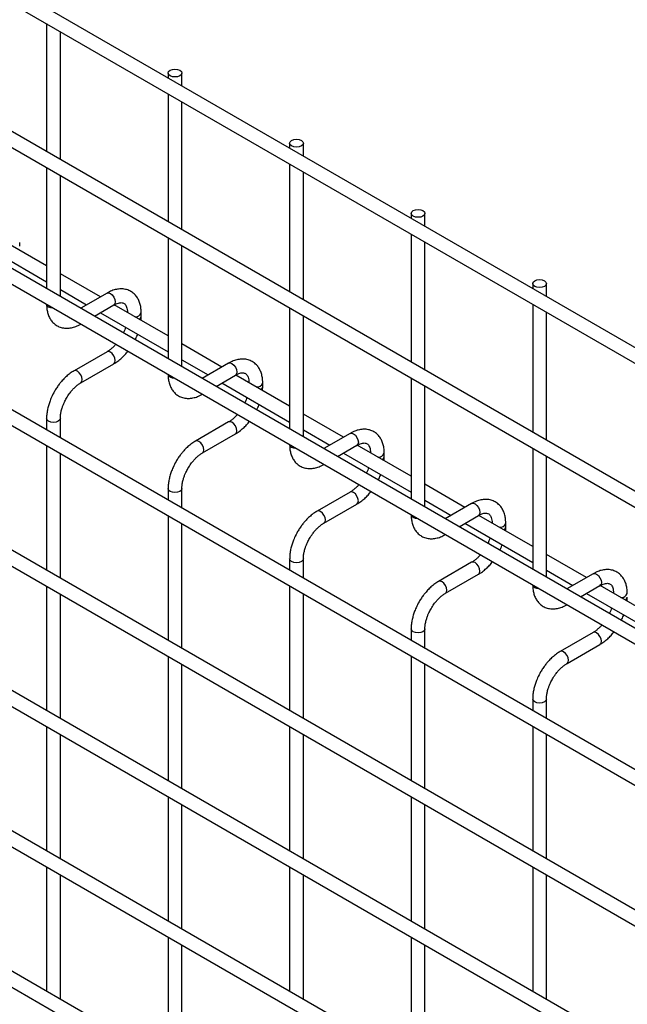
# Model space of a CAD drawing. Header units: inches. Extents: x 0.2 to 10.8, y 0.2 to 8.2.
# Tile 46 of 56: x 9.902 to 10.196, y 6.345 to 6.822. Entities that reach past the tile are written whole.
import ezdxf

# ---------------------------------------------------------------- set-up
doc = ezdxf.new("R2010")
doc.units = ezdxf.units.IN
doc.header["$MEASUREMENT"] = 0

msp = doc.modelspace()

# ---------------------------------------------------------------- linework, layer by layer
for p, q in [((10.55818905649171, 6.456364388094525), (7.791339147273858, 8.053632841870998)), ((7.788006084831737, 8.04785918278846), (10.55485599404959, 6.450590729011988)), ((10.55818905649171, 6.386618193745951), (7.791339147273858, 7.983886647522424)), ((7.788006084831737, 7.978112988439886), (10.55485599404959, 6.380844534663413)), ((7.788006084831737, 7.911769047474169), (10.55485599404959, 6.314500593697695)), ((10.48625378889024, 6.361801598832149), (7.858847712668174, 7.878570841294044)), ((10.55818905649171, 6.251738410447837), (7.791339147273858, 7.849006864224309)), ((7.788006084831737, 7.843233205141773), (10.55485599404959, 6.245964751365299)), ((10.55818905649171, 6.183693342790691), (7.791339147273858, 7.780961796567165)), ((7.788006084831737, 7.775188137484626), (10.55485599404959, 6.177919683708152)), ((10.55818905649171, 6.115648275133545), (7.791339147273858, 7.712916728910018)), ((7.788006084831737, 7.707143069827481), (10.55485599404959, 6.109874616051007)), ((10.55818905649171, 6.0476032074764), (7.791339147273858, 7.644871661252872)), ((7.788006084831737, 7.639098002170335), (10.55485599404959, 6.041829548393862)), ((10.55818905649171, 5.979558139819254), (7.791339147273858, 7.576826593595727)), ((7.788006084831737, 7.571052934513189), (10.55485599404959, 5.973784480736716)), ((9.91473069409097, 6.820127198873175), (9.91473069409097, 6.758078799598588)), ((9.921397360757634, 6.754230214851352), (9.921397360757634, 6.816278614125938)), ((9.973656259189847, 6.796199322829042), (9.973656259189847, 6.793807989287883)), ((9.980322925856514, 6.789959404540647), (9.980322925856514, 6.796199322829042)), ((9.973656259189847, 6.786110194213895), (9.973656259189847, 6.724061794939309)), ((9.980322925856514, 6.720213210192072), (9.980322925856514, 6.782261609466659)), ((10.03258182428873, 6.762182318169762), (10.03258182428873, 6.759790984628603)), ((10.03924849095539, 6.755942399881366), (10.03924849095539, 6.762182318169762)), ((9.91473069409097, 6.750381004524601), (9.91473069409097, 6.691734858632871)), ((10.03258182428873, 6.752093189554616), (10.03258182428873, 6.690044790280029)), ((9.921397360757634, 6.687886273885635), (9.921397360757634, 6.746532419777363)), ((10.03924849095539, 6.686196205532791), (10.03924849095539, 6.748244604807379)), ((10.09150738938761, 6.728165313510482), (10.09150738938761, 6.725773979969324)), ((10.09817405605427, 6.721925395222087), (10.09817405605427, 6.728165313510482)), ((9.91473069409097, 6.702743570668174), (9.888588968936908, 6.717834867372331)), ((9.973656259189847, 6.716363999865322), (9.973656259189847, 6.657717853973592)), ((10.09150738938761, 6.718076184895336), (10.09150738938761, 6.656027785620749)), ((9.881905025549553, 6.713995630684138), (9.91473069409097, 6.695045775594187)), ((9.90168675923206, 6.712233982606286), (9.90168675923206, 6.713969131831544)), ((9.980322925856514, 6.653869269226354), (9.980322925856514, 6.712515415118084)), ((10.09817405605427, 6.652179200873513), (10.09817405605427, 6.7142276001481)), ((9.940830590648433, 6.687676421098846), (9.921397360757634, 6.698894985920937)), ((10.15043295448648, 6.694148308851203), (10.15043295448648, 6.691756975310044)), ((10.15709962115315, 6.687908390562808), (10.15709962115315, 6.694148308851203)), ((9.921397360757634, 6.69119719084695), (9.934163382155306, 6.683827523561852)), ((9.944033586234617, 6.689525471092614), (9.931295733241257, 6.682172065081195)), ((9.93796294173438, 6.678323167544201), (9.947366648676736, 6.683751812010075)), ((9.973656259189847, 6.668726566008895), (9.947514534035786, 6.683817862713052)), ((10.15043295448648, 6.684059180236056), (10.15043295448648, 6.62201078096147)), ((9.940830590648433, 6.679978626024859), (9.973656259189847, 6.661028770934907)), ((9.96061232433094, 6.678216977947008), (9.96061232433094, 6.679952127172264)), ((10.03258182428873, 6.682346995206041), (10.03258182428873, 6.623700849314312)), ((10.03924849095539, 6.619852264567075), (10.03924849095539, 6.678498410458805)), ((10.15709962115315, 6.618162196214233), (10.15709962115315, 6.68021059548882)), ((9.999756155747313, 6.653659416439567), (9.980322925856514, 6.664877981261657)), ((9.944033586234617, 6.661048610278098), (9.92803529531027, 6.651812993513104)), ((9.93136835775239, 6.646039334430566), (9.947366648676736, 6.65527495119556)), ((9.980322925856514, 6.657180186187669), (9.993088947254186, 6.649810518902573)), ((10.00295915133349, 6.655508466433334), (9.990221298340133, 6.648155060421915)), ((9.99688850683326, 6.644306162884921), (10.00629221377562, 6.649734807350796)), ((10.03258182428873, 6.634709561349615), (10.00644009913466, 6.649800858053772)), ((9.999756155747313, 6.645961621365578), (10.03258182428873, 6.627011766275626)), ((10.01953788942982, 6.644199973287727), (10.01953788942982, 6.645935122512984)), ((10.09150738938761, 6.648329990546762), (10.09150738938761, 6.589683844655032)), ((10.09817405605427, 6.585835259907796), (10.09817405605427, 6.644481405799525)), ((10.05868172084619, 6.619642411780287), (10.03924849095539, 6.630860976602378)), ((9.91473069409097, 6.628768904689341), (9.91473069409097, 6.623199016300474)), ((9.921397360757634, 6.619350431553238), (9.921397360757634, 6.628768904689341)), ((10.00295915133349, 6.627031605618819), (9.98696086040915, 6.617795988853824)), ((9.990293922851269, 6.612022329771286), (10.00629221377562, 6.621257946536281)), ((10.03924849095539, 6.62316318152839), (10.05201451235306, 6.615793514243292)), ((10.06188471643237, 6.621491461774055), (10.04914686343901, 6.614138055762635)), ((10.05581407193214, 6.610289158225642), (10.0652177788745, 6.615717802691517)), ((10.09150738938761, 6.600692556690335), (10.06536566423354, 6.615783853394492)), ((9.91473069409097, 6.615501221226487), (9.91473069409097, 6.555153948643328)), ((9.921397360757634, 6.551305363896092), (9.921397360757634, 6.61165263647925)), ((10.05868172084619, 6.611944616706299), (10.09150738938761, 6.592994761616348)), ((10.0784634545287, 6.610182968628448), (10.0784634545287, 6.611918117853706)), ((10.15043295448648, 6.614312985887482), (10.15043295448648, 6.555666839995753)), ((10.15709962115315, 6.551818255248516), (10.15709962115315, 6.610464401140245)), ((10.11760728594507, 6.585625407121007), (10.09817405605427, 6.596843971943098)), ((9.973656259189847, 6.594751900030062), (9.973656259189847, 6.589182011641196)), ((9.980322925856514, 6.585333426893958), (9.980322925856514, 6.594751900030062)), ((10.06188471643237, 6.593014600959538), (10.04588642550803, 6.583778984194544)), ((10.04921948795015, 6.578005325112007), (10.0652177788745, 6.587240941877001)), ((10.09817405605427, 6.58914617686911), (10.11094007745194, 6.581776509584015)), ((10.12081028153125, 6.587474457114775), (10.10807242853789, 6.580121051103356)), ((9.973656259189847, 6.581484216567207), (9.973656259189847, 6.521136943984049)), ((9.980322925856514, 6.517288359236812), (9.980322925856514, 6.57763563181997)), ((10.11473963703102, 6.576272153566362), (10.12414334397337, 6.581700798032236)), ((10.11760728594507, 6.57792761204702), (10.15043295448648, 6.558977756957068)), ((10.15043295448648, 6.566675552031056), (10.12429122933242, 6.581766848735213)), ((10.13738901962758, 6.576165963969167), (10.13738901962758, 6.577901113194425)), ((10.03258182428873, 6.560734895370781), (10.03258182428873, 6.555165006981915)), ((10.03924849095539, 6.551316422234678), (10.03924849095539, 6.560734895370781)), ((10.12081028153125, 6.55899759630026), (10.10481199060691, 6.549761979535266)), ((10.17653285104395, 6.551608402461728), (10.15709962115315, 6.562826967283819)), ((10.15709962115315, 6.55512917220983), (10.16986564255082, 6.547759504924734)), ((10.10814505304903, 6.543988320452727), (10.12414334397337, 6.553223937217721)), ((10.17973584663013, 6.553457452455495), (10.16699799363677, 6.546104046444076)), ((9.91473069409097, 6.547456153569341), (9.91473069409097, 6.487108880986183)), ((10.03258182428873, 6.547467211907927), (10.03258182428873, 6.48711993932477)), ((10.1736652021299, 6.542255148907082), (10.18306890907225, 6.547683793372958)), ((10.20935851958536, 6.532658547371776), (10.1832167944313, 6.547749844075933)), ((9.921397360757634, 6.483260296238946), (9.921397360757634, 6.543607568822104)), ((10.03924849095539, 6.483271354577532), (10.03924849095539, 6.543618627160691)), ((10.17653285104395, 6.54391060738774), (10.20935851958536, 6.524960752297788)), ((10.09150738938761, 6.526717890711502), (10.09150738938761, 6.521148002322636)), ((10.09817405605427, 6.5172994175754), (10.09817405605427, 6.526717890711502)), ((10.17973584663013, 6.52498059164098), (10.16373755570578, 6.515744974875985)), ((10.16707061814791, 6.509971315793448), (10.18306890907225, 6.519206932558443)), ((9.973656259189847, 6.513439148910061), (9.973656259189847, 6.453091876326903)), ((10.09150738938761, 6.513450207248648), (10.09150738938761, 6.453102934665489)), ((9.980322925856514, 6.449243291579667), (9.980322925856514, 6.509590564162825)), ((10.09817405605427, 6.449254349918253), (10.09817405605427, 6.50960162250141)), ((10.15043295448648, 6.492700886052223), (10.15043295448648, 6.487130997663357)), ((10.15709962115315, 6.483282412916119), (10.15709962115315, 6.492700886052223)), ((9.91473069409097, 6.479411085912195), (9.91473069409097, 6.419063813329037)), ((10.03258182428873, 6.479422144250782), (10.03258182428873, 6.419074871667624)), ((10.15043295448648, 6.479433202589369), (10.15043295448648, 6.419085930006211)), ((9.921397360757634, 6.4152152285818), (9.921397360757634, 6.475562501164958)), ((10.03924849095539, 6.415226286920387), (10.03924849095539, 6.475573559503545)), ((10.15709962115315, 6.415237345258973), (10.15709962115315, 6.475584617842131)), ((9.973656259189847, 6.445394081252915), (9.973656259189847, 6.385046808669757)), ((10.09150738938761, 6.445405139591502), (10.09150738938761, 6.385057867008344)), ((9.980322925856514, 6.381198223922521), (9.980322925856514, 6.441545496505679)), ((10.09817405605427, 6.381209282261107), (10.09817405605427, 6.441556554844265)), ((9.91473069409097, 6.41136601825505), (9.91473069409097, 6.351018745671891)), ((10.03258182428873, 6.411377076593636), (10.03258182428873, 6.351029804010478)), ((10.15043295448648, 6.411388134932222), (10.15043295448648, 6.351040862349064)), ((9.921397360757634, 6.347170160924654), (9.921397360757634, 6.407517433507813)), ((10.03924849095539, 6.34718121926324), (10.03924849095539, 6.407528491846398)), ((10.15709962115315, 6.347192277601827), (10.15709962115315, 6.407539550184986)), ((9.973656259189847, 6.37734901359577), (9.973656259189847, 6.317001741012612)), ((10.09150738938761, 6.377360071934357), (10.09150738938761, 6.317012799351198)), ((9.980322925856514, 6.313153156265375), (9.980322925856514, 6.373500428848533)), ((10.09817405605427, 6.313164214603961), (10.09817405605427, 6.37351148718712))]:
    msp.add_line(p, q)
at = {"flags": 128}
for points in [[(9.979346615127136, 6.797560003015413), (9.980069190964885, 6.796935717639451), (9.980322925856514, 6.796199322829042), (9.980069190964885, 6.79546292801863), (9.979346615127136, 6.79483864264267), (9.9782652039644, 6.794421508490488), (9.97698959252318, 6.794275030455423), (9.975713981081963, 6.794421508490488), (9.974632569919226, 6.79483864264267), (9.973909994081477, 6.79546292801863), (9.973656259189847, 6.796199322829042), (9.973909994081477, 6.796935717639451), (9.974632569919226, 6.797560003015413), (9.975713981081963, 6.797977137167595), (9.97698959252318, 6.79812361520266), (9.9782652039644, 6.797977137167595), (9.979346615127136, 6.797560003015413)], [(10.03827218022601, 6.763542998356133), (10.03899475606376, 6.762918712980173), (10.03924849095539, 6.762182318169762), (10.03899475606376, 6.761445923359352), (10.03827218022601, 6.760821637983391), (10.03719076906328, 6.760404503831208), (10.03591515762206, 6.760258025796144), (10.03463954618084, 6.760404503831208), (10.0335581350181, 6.760821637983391), (10.03283555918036, 6.761445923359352), (10.03258182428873, 6.762182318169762), (10.03283555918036, 6.762918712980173), (10.0335581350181, 6.763542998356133), (10.03463954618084, 6.763960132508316), (10.03591515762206, 6.76410661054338), (10.03719076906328, 6.763960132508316), (10.03827218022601, 6.763542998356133)], [(10.09719774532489, 6.729525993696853), (10.09792032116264, 6.728901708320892), (10.09817405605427, 6.728165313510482), (10.09792032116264, 6.727428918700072), (10.09719774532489, 6.726804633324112), (10.09611633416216, 6.726387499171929), (10.09484072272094, 6.726241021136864), (10.09356511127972, 6.726387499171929), (10.09248370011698, 6.726804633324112), (10.09176112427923, 6.727428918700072), (10.09150738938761, 6.728165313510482), (10.09176112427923, 6.728901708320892), (10.09248370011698, 6.729525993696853), (10.09356511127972, 6.729943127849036), (10.09484072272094, 6.730089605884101), (10.09611633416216, 6.729943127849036), (10.09719774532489, 6.729525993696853)], [(10.15612331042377, 6.695508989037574), (10.15684588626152, 6.694884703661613), (10.15709962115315, 6.694148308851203), (10.15684588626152, 6.693411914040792), (10.15612331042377, 6.692787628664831), (10.15504189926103, 6.692370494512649), (10.15376628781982, 6.692224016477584), (10.1524906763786, 6.692370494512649), (10.15140926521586, 6.692787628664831), (10.15068668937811, 6.693411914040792), (10.15043295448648, 6.694148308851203), (10.15068668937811, 6.694884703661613), (10.15140926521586, 6.695508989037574), (10.1524906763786, 6.695926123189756), (10.15376628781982, 6.696072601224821), (10.15504189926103, 6.695926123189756), (10.15612331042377, 6.695508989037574)], [(9.944033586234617, 6.689525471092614), (9.944798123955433, 6.689673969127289), (9.945700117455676, 6.68936044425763)], [(9.945700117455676, 6.68936044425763), (9.94660211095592, 6.688632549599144), (9.947366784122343, 6.687601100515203), (9.947877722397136, 6.686423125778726), (9.94805714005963, 6.685277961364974), (9.947877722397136, 6.684339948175), (9.947366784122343, 6.683751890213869), (9.947366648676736, 6.683751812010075)], [(9.915707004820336, 6.682762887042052), (9.914984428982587, 6.683387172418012), (9.914734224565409, 6.684035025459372)], [(9.917910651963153, 6.682201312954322), (9.916788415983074, 6.682345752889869), (9.915707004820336, 6.682762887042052)], [(9.94805714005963, 6.656801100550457), (9.947877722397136, 6.657946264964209), (9.947366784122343, 6.659124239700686), (9.94660211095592, 6.660155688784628), (9.945700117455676, 6.660883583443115), (9.944798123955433, 6.661197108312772), (9.944033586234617, 6.661048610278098)], [(9.947366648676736, 6.65527495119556), (9.947366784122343, 6.655275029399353), (9.947877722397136, 6.655863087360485), (9.94805714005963, 6.656801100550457)], [(10.00295915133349, 6.655508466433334), (10.00372368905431, 6.655656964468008), (10.00462568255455, 6.655343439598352)], [(10.00462568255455, 6.655343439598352), (10.0055276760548, 6.654615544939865), (10.00629234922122, 6.653584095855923), (10.00680328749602, 6.652406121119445), (10.00698270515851, 6.651260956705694), (10.00680328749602, 6.650322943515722), (10.00629234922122, 6.649734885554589), (10.00629221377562, 6.649734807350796)], [(9.92970182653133, 6.65164796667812), (9.928799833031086, 6.651961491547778), (9.928035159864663, 6.651812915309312), (9.928025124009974, 6.651807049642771)], [(9.931362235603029, 6.646035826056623), (9.931368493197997, 6.64603941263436), (9.931879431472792, 6.646627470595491), (9.932058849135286, 6.647565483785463), (9.931879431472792, 6.648710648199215), (9.931368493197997, 6.649888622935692), (9.930603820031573, 6.650920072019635), (9.92970182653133, 6.65164796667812)], [(9.974632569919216, 6.648745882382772), (9.973909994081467, 6.649370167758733), (9.973659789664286, 6.650018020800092)], [(9.976836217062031, 6.648184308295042), (9.975713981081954, 6.64832874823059), (9.974632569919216, 6.648745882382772)], [(9.921397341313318, 6.62877547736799), (9.921397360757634, 6.628768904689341), (9.921143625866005, 6.628032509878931), (9.920421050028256, 6.62740822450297), (9.91933963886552, 6.626991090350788), (9.918064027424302, 6.626844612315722), (9.916788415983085, 6.626991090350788), (9.915707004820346, 6.62740822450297), (9.914984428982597, 6.628032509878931), (9.91473069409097, 6.628768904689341), (9.914730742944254, 6.62877932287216)], [(10.00698270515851, 6.622784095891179), (10.00680328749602, 6.623929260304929), (10.00629234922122, 6.625107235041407), (10.0055276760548, 6.626138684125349), (10.00462568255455, 6.626866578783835), (10.00372368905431, 6.627180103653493), (10.00295915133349, 6.627031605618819)], [(10.00629221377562, 6.621257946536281), (10.00629234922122, 6.621258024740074), (10.00680328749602, 6.621846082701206), (10.00698270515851, 6.622784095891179)], [(10.06188471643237, 6.621491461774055), (10.06264925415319, 6.621639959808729), (10.06355124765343, 6.621326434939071)], [(10.06355124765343, 6.621326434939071), (10.06445324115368, 6.620598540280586), (10.0652179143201, 6.619567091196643), (10.0657288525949, 6.618389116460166), (10.06590827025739, 6.617243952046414), (10.0657288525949, 6.616305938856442), (10.0652179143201, 6.61571788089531), (10.0652177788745, 6.615717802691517)], [(9.98862739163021, 6.617630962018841), (9.987725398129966, 6.617944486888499), (9.986960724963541, 6.617795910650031), (9.986950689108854, 6.617790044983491)], [(9.990287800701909, 6.612018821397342), (9.990294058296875, 6.61202240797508), (9.990804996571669, 6.612610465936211), (9.990984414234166, 6.613548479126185), (9.990804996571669, 6.614693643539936), (9.990294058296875, 6.615871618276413), (9.989529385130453, 6.616903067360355), (9.98862739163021, 6.617630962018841)], [(10.03355813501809, 6.614728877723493), (10.03283555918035, 6.615353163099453), (10.03258535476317, 6.616001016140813)], [(10.03576178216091, 6.614167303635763), (10.03463954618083, 6.614311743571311), (10.03355813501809, 6.614728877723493)], [(9.980322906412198, 6.594758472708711), (9.980322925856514, 6.594751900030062), (9.980069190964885, 6.594015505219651), (9.979346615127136, 6.593391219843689), (9.9782652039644, 6.592974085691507), (9.97698959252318, 6.592827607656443), (9.975713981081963, 6.592974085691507), (9.974632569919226, 6.593391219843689), (9.973909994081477, 6.594015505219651), (9.973656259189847, 6.594751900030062), (9.97365630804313, 6.594762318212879)], [(10.06590827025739, 6.588767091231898), (10.0657288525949, 6.58991225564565), (10.0652179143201, 6.591090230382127), (10.06445324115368, 6.59212167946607), (10.06355124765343, 6.592849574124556), (10.06264925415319, 6.593163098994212), (10.06188471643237, 6.593014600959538)], [(10.0652177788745, 6.587240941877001), (10.0652179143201, 6.587241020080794), (10.0657288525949, 6.587829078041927), (10.06590827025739, 6.588767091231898)], [(10.12081028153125, 6.587474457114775), (10.12157481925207, 6.58762295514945), (10.12247681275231, 6.587309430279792)], [(10.12247681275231, 6.587309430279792), (10.12337880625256, 6.586581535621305), (10.12414347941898, 6.585550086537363), (10.12465441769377, 6.584372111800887), (10.12483383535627, 6.583226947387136), (10.12465441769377, 6.582288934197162), (10.12414347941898, 6.58170087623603), (10.12414334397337, 6.581700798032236)], [(10.04755295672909, 6.583613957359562), (10.04665096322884, 6.583927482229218), (10.04588629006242, 6.583778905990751), (10.04587625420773, 6.583773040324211)], [(10.04921336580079, 6.578001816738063), (10.04921962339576, 6.5780054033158), (10.04973056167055, 6.578593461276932), (10.04990997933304, 6.579531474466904), (10.04973056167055, 6.580676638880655), (10.04921962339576, 6.581854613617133), (10.04845495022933, 6.582886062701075), (10.04755295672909, 6.583613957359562)], [(10.09248370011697, 6.580711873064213), (10.09176112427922, 6.581336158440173), (10.09151091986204, 6.581984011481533)], [(10.09468734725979, 6.580150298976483), (10.09356511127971, 6.580294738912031), (10.09248370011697, 6.580711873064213)], [(10.03924847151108, 6.560741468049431), (10.03924849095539, 6.560734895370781), (10.03899475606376, 6.559998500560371), (10.03827218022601, 6.559374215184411), (10.03719076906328, 6.558957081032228), (10.03591515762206, 6.558810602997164), (10.03463954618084, 6.558957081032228), (10.0335581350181, 6.559374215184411), (10.03283555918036, 6.559998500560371), (10.03258182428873, 6.560734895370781), (10.03258187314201, 6.560745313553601)], [(10.12483383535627, 6.554750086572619), (10.12465441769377, 6.55589525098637), (10.12414347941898, 6.557073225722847), (10.12337880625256, 6.558104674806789), (10.12247681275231, 6.558832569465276), (10.12157481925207, 6.559146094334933), (10.12081028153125, 6.55899759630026)], [(10.12414334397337, 6.553223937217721), (10.12414347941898, 6.553224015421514), (10.12465441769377, 6.553812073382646), (10.12483383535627, 6.554750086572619)], [(10.17973584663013, 6.553457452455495), (10.18050038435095, 6.553605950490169), (10.18140237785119, 6.553292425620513)], [(10.10647852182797, 6.549596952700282), (10.10557652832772, 6.549910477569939), (10.1048118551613, 6.549761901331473), (10.10480181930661, 6.549756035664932)], [(10.10813893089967, 6.543984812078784), (10.10814518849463, 6.543988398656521), (10.10865612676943, 6.544576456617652), (10.10883554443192, 6.545514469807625), (10.10865612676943, 6.546659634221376), (10.10814518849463, 6.547837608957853), (10.10738051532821, 6.548869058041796), (10.10647852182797, 6.549596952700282)], [(10.18140237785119, 6.553292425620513), (10.18230437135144, 6.552564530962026), (10.18306904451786, 6.551533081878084), (10.18357998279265, 6.550355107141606), (10.18375940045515, 6.549209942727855), (10.18357998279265, 6.548271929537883), (10.18306904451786, 6.54768387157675), (10.18306890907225, 6.547683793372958)], [(10.15140926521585, 6.546694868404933), (10.1506866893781, 6.547319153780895), (10.15043648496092, 6.547967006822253)], [(10.15361291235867, 6.546133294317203), (10.15249067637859, 6.546277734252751), (10.15140926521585, 6.546694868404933)], [(10.09817403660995, 6.526724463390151), (10.09817405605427, 6.526717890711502), (10.09792032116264, 6.525981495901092), (10.09719774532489, 6.525357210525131), (10.09611633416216, 6.524940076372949), (10.09484072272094, 6.524793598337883), (10.09356511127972, 6.524940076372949), (10.09248370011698, 6.525357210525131), (10.09176112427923, 6.525981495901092), (10.09150738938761, 6.526717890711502), (10.09150743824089, 6.526728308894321)], [(10.18375940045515, 6.52073308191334), (10.18357998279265, 6.52187824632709), (10.18306904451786, 6.523056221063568), (10.18230437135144, 6.524087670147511), (10.18140237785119, 6.524815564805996), (10.18050038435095, 6.525129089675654), (10.17973584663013, 6.52498059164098)], [(10.18306890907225, 6.519206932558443), (10.18306904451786, 6.519207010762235), (10.18357998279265, 6.519795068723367), (10.18375940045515, 6.52073308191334)], [(10.16540408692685, 6.515579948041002), (10.1645020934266, 6.51589347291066), (10.16373742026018, 6.515744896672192), (10.16372738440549, 6.515739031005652)], [(10.16706449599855, 6.509967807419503), (10.16707075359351, 6.50997139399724), (10.16758169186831, 6.510559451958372), (10.1677611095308, 6.511497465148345), (10.16758169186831, 6.512642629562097), (10.16707075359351, 6.513820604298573), (10.16630608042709, 6.514852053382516), (10.16540408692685, 6.515579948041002)], [(10.15709960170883, 6.492707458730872), (10.15709962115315, 6.492700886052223), (10.15684588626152, 6.491964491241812), (10.15612331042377, 6.491340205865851), (10.15504189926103, 6.490923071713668), (10.15376628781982, 6.490776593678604), (10.1524906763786, 6.490923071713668), (10.15140926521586, 6.491340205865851), (10.15068668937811, 6.491964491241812), (10.15043295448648, 6.492700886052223), (10.15043300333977, 6.492711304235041)]]:
    msp.add_lwpolyline(points, dxfattribs=at)
for centre, radius, start, end in [((9.957905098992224, 6.680871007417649), 0.002861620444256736, 262.5577159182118, 341.0910916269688), ((9.958772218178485, 6.678506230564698), 0.001864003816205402, 296.523364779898, 350.8092523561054), ((10.01683066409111, 6.646854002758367), 0.002861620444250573, 262.5577159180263, 341.0910916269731), ((10.01769778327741, 6.644489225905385), 0.001864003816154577, 296.5233647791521, 350.8092523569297), ((10.07575622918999, 6.612836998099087), 0.002861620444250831, 262.5577159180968, 341.0910916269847), ((10.07662334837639, 6.610472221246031), 0.001864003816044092, 296.5233647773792, 350.8092523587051), ((10.13468179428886, 6.578819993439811), 0.002861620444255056, 262.5577159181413, 341.0910916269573), ((10.13554891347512, 6.57645521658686), 0.001864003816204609, 296.5233647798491, 350.8092523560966), ((10.19360735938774, 6.544802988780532), 0.002861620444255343, 262.5577159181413, 341.0910916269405), ((10.19447447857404, 6.54243821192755), 0.00186400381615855, 296.5233647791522, 350.8092523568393)]:
    msp.add_arc(centre, radius, start, end)
for points, knots in [([(9.960585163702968, 6.679940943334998), (9.960584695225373, 6.680433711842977), (9.960583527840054, 6.681661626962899), (9.9602815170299, 6.683513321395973), (9.959693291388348, 6.685478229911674), (9.958786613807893, 6.687277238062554), (9.957555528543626, 6.688862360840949), (9.95598086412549, 6.690169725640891), (9.95404982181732, 6.691121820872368), (9.951901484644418, 6.691582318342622), (9.949659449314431, 6.691554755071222), (9.947450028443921, 6.691080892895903), (9.945559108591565, 6.690383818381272), (9.944440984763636, 6.689721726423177), (9.944039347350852, 6.689483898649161)], [0, 0, 0, 0, 0.0555916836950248, 0.1385272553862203, 0.2224467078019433, 0.3069801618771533, 0.3922177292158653, 0.4792619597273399, 0.570513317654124, 0.6695129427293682, 0.7607255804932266, 0.8540505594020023, 0.9475740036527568, 1, 1, 1, 1]), ([(9.914758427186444, 6.68413499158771), (9.914758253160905, 6.68365065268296), (9.914757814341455, 6.682429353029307), (9.915055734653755, 6.680581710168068), (9.915639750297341, 6.67861047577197), (9.916542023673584, 6.67680464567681), (9.917768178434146, 6.675211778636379), (9.919337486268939, 6.673895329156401), (9.921262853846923, 6.672932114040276), (9.923407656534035, 6.672458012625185), (9.925649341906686, 6.672471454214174), (9.927862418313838, 6.672931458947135), (9.929784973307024, 6.673630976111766), (9.93093343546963, 6.674304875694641), (9.931363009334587, 6.674556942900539)], [0, 0, 0, 0, 0.05439947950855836, 0.137172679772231, 0.2209318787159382, 0.3053076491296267, 0.3903761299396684, 0.4772086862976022, 0.568163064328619, 0.6667502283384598, 0.7577184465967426, 0.8508236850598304, 0.9442016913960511, 1, 1, 1, 1]), ([(9.947363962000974, 6.68373961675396), (9.94771883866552, 6.683934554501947), (9.948484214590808, 6.68435498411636), (9.949553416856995, 6.684718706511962), (9.950542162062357, 6.684900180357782), (9.951370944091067, 6.684879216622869), (9.952064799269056, 6.684684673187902), (9.952604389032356, 6.684335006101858), (9.953131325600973, 6.683690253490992), (9.953566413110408, 6.682783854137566), (9.95384711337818, 6.681551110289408), (9.953976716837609, 6.680575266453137), (9.953941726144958, 6.679981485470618), (9.95393979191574, 6.679948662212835)], [0, 0, 0, 0, 0.07634054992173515, 0.1646465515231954, 0.2544890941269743, 0.3484721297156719, 0.4535719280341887, 0.5896971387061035, 0.6956807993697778, 0.7966430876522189, 0.8959258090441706, 0.9942469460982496, 1, 1, 1, 1]), ([(9.960493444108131, 6.676325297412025), (9.960542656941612, 6.676729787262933), (9.960620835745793, 6.677372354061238), (9.960594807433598, 6.677980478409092), (9.960585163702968, 6.67820579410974)], [0, 0, 0, 0, 0.6294907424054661, 1, 1, 1, 1]), ([(9.953011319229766, 6.672946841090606), (9.95287451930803, 6.672553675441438), (9.952573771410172, 6.67168932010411), (9.95220796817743, 6.670781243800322), (9.951949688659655, 6.670288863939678), (9.951933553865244, 6.670258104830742)], [0, 0, 0, 0, 0.43892240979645, 0.9649493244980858, 0.9999999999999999, 0.9999999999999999, 0.9999999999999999, 0.9999999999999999]), ([(9.95769272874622, 6.666933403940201), (9.95787819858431, 6.6672843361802), (9.958267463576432, 6.66802087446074), (9.958643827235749, 6.668908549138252), (9.958829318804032, 6.669436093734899), (9.958873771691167, 6.669562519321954)], [0, 0, 0, 0, 0.4089764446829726, 0.8583617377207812, 1, 1, 1, 1]), ([(9.948275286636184, 6.664672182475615), (9.948132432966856, 6.664503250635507), (9.94762082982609, 6.663898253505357), (9.946664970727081, 6.662975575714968), (9.945439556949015, 6.661959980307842), (9.944538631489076, 6.661317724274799), (9.94408923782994, 6.661087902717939), (9.94403757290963, 6.661061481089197)], [0, 0, 0, 0, 0.1063778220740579, 0.3809718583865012, 0.6689869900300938, 0.9619448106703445, 1, 1, 1, 1]), ([(9.947361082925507, 6.655316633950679), (9.947664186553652, 6.655480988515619), (9.94864745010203, 6.656014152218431), (9.950200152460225, 6.65720691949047), (9.951942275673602, 6.658779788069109), (9.953237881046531, 6.66015535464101), (9.953921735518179, 6.661017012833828), (9.954137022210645, 6.661288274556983)], [0, 0, 0, 0, 0.1233199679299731, 0.4000480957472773, 0.657251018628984, 0.8920979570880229, 1, 1, 1, 1]), ([(10.01951072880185, 6.645923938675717), (10.01951026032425, 6.646416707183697), (10.01950909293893, 6.647644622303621), (10.01920708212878, 6.649496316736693), (10.01861885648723, 6.651461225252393), (10.01771217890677, 6.653260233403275), (10.01648109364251, 6.65484535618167), (10.01490642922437, 6.656152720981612), (10.0129753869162, 6.657104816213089), (10.0108270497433, 6.657565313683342), (10.00858501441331, 6.657537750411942), (10.0063755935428, 6.657063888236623), (10.00448467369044, 6.656366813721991), (10.00336654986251, 6.655704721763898), (10.00296491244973, 6.655466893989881)], [0, 0, 0, 0, 0.05559168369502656, 0.1385272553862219, 0.222446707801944, 0.3069801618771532, 0.3922177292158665, 0.4792619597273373, 0.5705133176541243, 0.6695129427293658, 0.7607255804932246, 0.8540505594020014, 0.947574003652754, 1, 1, 1, 1]), ([(9.928040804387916, 6.651772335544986), (9.927762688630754, 6.651622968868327), (9.926800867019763, 6.651106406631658), (9.925263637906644, 6.649930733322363), (9.923498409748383, 6.648357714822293), (9.922040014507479, 6.646792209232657), (9.920779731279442, 6.645238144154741), (9.919644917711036, 6.643663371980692), (9.918942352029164, 6.642497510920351), (9.918585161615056, 6.641904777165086)], [0, 0, 0, 0, 0.07605377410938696, 0.2630205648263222, 0.4373520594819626, 0.5977862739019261, 0.7196030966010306, 0.8574438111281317, 1, 1, 1, 1]), ([(9.973683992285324, 6.650117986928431), (9.973683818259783, 6.64963364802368), (9.973683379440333, 6.648412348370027), (9.973981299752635, 6.646564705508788), (9.974565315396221, 6.644593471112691), (9.975467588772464, 6.64278764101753), (9.976693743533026, 6.641194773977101), (9.978263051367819, 6.639878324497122), (9.980188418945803, 6.638915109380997), (9.982333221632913, 6.638441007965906), (9.984574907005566, 6.638454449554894), (9.986787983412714, 6.638914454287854), (9.988710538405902, 6.639613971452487), (9.989859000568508, 6.64028787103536), (9.990288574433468, 6.64053993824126)], [0, 0, 0, 0, 0.05439947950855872, 0.1371726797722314, 0.2209318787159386, 0.3053076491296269, 0.3903761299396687, 0.4772086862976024, 0.5681630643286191, 0.6667502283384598, 0.7577184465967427, 0.8508236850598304, 0.9442016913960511, 1, 1, 1, 1]), ([(10.00628952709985, 6.64972261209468), (10.0066444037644, 6.649917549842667), (10.00740977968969, 6.65033797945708), (10.00847898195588, 6.650701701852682), (10.00946772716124, 6.650883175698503), (10.01029650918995, 6.650862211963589), (10.01099036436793, 6.650667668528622), (10.01152995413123, 6.65031800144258), (10.01205689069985, 6.649673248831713), (10.01249197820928, 6.648766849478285), (10.01277267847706, 6.647534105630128), (10.01290228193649, 6.646558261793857), (10.01286729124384, 6.645964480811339), (10.01286535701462, 6.645931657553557)], [0, 0, 0, 0, 0.07634054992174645, 0.1646465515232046, 0.2544890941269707, 0.3484721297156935, 0.4535719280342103, 0.5896971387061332, 0.6956807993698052, 0.7966430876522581, 0.8959258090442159, 0.9942469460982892, 1, 1, 1, 1]), ([(9.924358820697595, 6.638571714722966), (9.924821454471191, 6.639322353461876), (9.925472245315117, 6.640378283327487), (9.926560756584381, 6.641796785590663), (9.927523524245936, 6.642917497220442), (9.928706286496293, 6.644094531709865), (9.929939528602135, 6.645109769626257), (9.930849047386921, 6.645761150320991), (9.931306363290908, 6.645995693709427), (9.93136384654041, 6.646025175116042)], [0, 0, 0, 0, 0.2331861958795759, 0.3280249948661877, 0.48333174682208, 0.641351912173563, 0.8071190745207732, 0.9757554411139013, 1, 1, 1, 1]), ([(9.918585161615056, 6.641904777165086), (9.918073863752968, 6.640959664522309), (9.917354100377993, 6.639629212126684), (9.916499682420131, 6.637594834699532), (9.915872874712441, 6.635848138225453), (9.91529894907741, 6.633773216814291), (9.914910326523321, 6.631638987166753), (9.914720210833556, 6.629948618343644), (9.914750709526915, 6.629016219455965), (9.914758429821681, 6.628780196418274)], [0, 0, 0, 0, 0.2211396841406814, 0.3113023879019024, 0.4598978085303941, 0.6125921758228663, 0.77499943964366, 0.9430444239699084, 1, 1, 1, 1]), ([(10.01941900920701, 6.642308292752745), (10.01946822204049, 6.642712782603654), (10.01954640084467, 6.643355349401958), (10.01952037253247, 6.643963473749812), (10.01951072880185, 6.644188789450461)], [0, 0, 0, 0, 0.6294907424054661, 1, 1, 1, 1]), ([(9.921407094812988, 6.628776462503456), (9.92141918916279, 6.629263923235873), (9.92144435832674, 6.630278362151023), (9.92173977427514, 6.632007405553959), (9.922184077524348, 6.633681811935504), (9.922733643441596, 6.635230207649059), (9.923406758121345, 6.636824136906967), (9.92400754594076, 6.637926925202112), (9.924358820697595, 6.638571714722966)], [0, 0, 0, 0, 0.1693229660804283, 0.3523726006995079, 0.5340519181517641, 0.6675763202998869, 0.8056351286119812, 0.9999999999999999, 0.9999999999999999, 0.9999999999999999, 0.9999999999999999]), ([(10.01193688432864, 6.638929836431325), (10.01180008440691, 6.638536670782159), (10.01149933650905, 6.63767231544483), (10.01113353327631, 6.636764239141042), (10.01087525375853, 6.636271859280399), (10.01085911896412, 6.636241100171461)], [0, 0, 0, 0, 0.4389224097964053, 0.9649493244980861, 1, 1, 1, 1]), ([(10.0166182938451, 6.632916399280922), (10.01680376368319, 6.63326733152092), (10.01719302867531, 6.63400386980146), (10.01756939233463, 6.634891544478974), (10.01775488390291, 6.63541908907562), (10.01779933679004, 6.635545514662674)], [0, 0, 0, 0, 0.4089764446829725, 0.8583617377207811, 1, 1, 1, 1]), ([(10.00720085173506, 6.630655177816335), (10.00705799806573, 6.630486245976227), (10.00654639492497, 6.629881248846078), (10.00559053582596, 6.628958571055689), (10.0043651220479, 6.627942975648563), (10.00346419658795, 6.627300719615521), (10.00301480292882, 6.62707089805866), (10.00296313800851, 6.627044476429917)], [0, 0, 0, 0, 0.106377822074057, 0.3809718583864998, 0.6689869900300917, 0.9619448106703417, 1, 1, 1, 1]), ([(10.00628664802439, 6.621299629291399), (10.00658975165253, 6.621463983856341), (10.00757301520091, 6.621997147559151), (10.0091257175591, 6.62318991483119), (10.01086784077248, 6.624762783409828), (10.01216344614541, 6.62613834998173), (10.01284730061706, 6.627000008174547), (10.01306258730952, 6.627271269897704)], [0, 0, 0, 0, 0.1233199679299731, 0.4000480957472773, 0.657251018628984, 0.8920979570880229, 1, 1, 1, 1]), ([(10.07843629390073, 6.611906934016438), (10.07843582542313, 6.612399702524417), (10.07843465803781, 6.613627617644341), (10.07813264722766, 6.615479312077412), (10.07754442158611, 6.617444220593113), (10.07663774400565, 6.619243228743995), (10.07540665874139, 6.620828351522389), (10.07383199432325, 6.622135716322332), (10.07190095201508, 6.623087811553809), (10.06975261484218, 6.623548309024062), (10.06751057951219, 6.623520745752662), (10.06530115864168, 6.623046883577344), (10.06341023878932, 6.622349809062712), (10.06229211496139, 6.621687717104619), (10.06189047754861, 6.621449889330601)], [0, 0, 0, 0, 0.05559168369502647, 0.1385272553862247, 0.2224467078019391, 0.306980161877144, 0.3922177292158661, 0.4792619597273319, 0.5705133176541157, 0.6695129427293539, 0.7607255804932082, 0.8540505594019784, 0.9475740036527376, 1, 1, 1, 1]), ([(9.986966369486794, 6.617755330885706), (9.986688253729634, 6.617605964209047), (9.985726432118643, 6.617089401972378), (9.984189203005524, 6.615913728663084), (9.982423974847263, 6.614340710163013), (9.980965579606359, 6.612775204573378), (9.979705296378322, 6.611221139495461), (9.978570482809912, 6.609646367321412), (9.977867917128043, 6.608480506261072), (9.977510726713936, 6.607887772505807)], [0, 0, 0, 0, 0.07605377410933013, 0.2630205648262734, 0.4373520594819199, 0.597786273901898, 0.719603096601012, 0.8574438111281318, 1, 1, 1, 1]), ([(10.0326095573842, 6.616100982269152), (10.03260938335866, 6.6156166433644), (10.03260894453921, 6.614395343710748), (10.03290686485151, 6.612547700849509), (10.0334908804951, 6.610576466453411), (10.03439315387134, 6.608770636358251), (10.0356193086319, 6.60717776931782), (10.0371886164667, 6.605861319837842), (10.03911398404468, 6.604898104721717), (10.04125878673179, 6.604424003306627), (10.04350047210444, 6.604437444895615), (10.04571354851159, 6.604897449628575), (10.04763610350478, 6.605596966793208), (10.04878456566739, 6.606270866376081), (10.04921413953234, 6.60652293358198)], [0, 0, 0, 0, 0.05439947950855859, 0.1371726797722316, 0.2209318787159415, 0.3053076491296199, 0.3903761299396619, 0.477208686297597, 0.5681630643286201, 0.6667502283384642, 0.7577184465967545, 0.8508236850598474, 0.9442016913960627, 1, 1, 1, 1]), ([(10.06521509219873, 6.615705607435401), (10.06556996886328, 6.615900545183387), (10.06633534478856, 6.616320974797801), (10.06740454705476, 6.616684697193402), (10.06839329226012, 6.616866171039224), (10.06922207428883, 6.61684520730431), (10.06991592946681, 6.616650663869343), (10.07045551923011, 6.6163009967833), (10.07098245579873, 6.615656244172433), (10.07141754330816, 6.614749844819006), (10.07169824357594, 6.613517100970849), (10.07182784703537, 6.612541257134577), (10.07179285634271, 6.611947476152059), (10.0717909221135, 6.611914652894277)], [0, 0, 0, 0, 0.07634054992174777, 0.1646465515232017, 0.254489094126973, 0.3484721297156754, 0.4535719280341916, 0.5896971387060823, 0.695680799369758, 0.7966430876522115, 0.895925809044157, 0.9942469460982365, 1, 1, 1, 1]), ([(9.983284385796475, 6.604554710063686), (9.983747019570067, 6.605305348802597), (9.984397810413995, 6.606361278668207), (9.985486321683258, 6.607779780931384), (9.986449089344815, 6.608900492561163), (9.987631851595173, 6.610077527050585), (9.988865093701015, 6.611092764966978), (9.9897746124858, 6.611744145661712), (9.990231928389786, 6.611978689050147), (9.990289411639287, 6.612008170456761)], [0, 0, 0, 0, 0.2331861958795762, 0.3280249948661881, 0.4833317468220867, 0.6413519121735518, 0.807119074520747, 0.9757554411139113, 1, 1, 1, 1]), ([(9.977510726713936, 6.607887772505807), (9.976999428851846, 6.606942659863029), (9.976279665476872, 6.605612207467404), (9.975425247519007, 6.603577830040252), (9.974798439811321, 6.601831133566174), (9.974224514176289, 6.599756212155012), (9.973835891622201, 6.597621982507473), (9.973645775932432, 6.595931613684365), (9.973676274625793, 6.594999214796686), (9.973683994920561, 6.594763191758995)], [0, 0, 0, 0, 0.2211396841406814, 0.3113023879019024, 0.4598978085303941, 0.6125921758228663, 0.77499943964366, 0.9430444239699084, 1, 1, 1, 1]), ([(10.07834457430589, 6.608291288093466), (10.07839378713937, 6.608695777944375), (10.07847196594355, 6.609338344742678), (10.07844593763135, 6.609946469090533), (10.07843629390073, 6.610171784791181)], [0, 0, 0, 0, 0.6294907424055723, 1, 1, 1, 1]), ([(9.980332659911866, 6.594759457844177), (9.980344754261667, 6.595246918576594), (9.980369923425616, 6.596261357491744), (9.980665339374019, 6.59799040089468), (9.981109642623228, 6.599664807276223), (9.981659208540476, 6.601213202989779), (9.982332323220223, 6.602807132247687), (9.982933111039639, 6.603909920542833), (9.983284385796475, 6.604554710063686)], [0, 0, 0, 0, 0.1693229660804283, 0.3523726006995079, 0.5340519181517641, 0.6675763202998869, 0.8056351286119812, 0.9999999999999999, 0.9999999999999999, 0.9999999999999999, 0.9999999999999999]), ([(10.07086244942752, 6.604912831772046), (10.07072564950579, 6.604519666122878), (10.07042490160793, 6.603655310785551), (10.07005909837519, 6.602747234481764), (10.06980081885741, 6.602254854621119), (10.069784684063, 6.602224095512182)], [0, 0, 0, 0, 0.438922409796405, 0.9649493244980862, 1, 1, 1, 1]), ([(10.07554385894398, 6.598899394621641), (10.07572932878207, 6.599250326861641), (10.07611859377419, 6.59998686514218), (10.07649495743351, 6.600874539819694), (10.07668044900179, 6.601402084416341), (10.07672490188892, 6.601528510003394)], [0, 0, 0, 0, 0.4089764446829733, 0.8583617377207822, 1, 1, 1, 1]), ([(10.06612641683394, 6.596638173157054), (10.06598356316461, 6.596469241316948), (10.06547196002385, 6.595864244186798), (10.06451610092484, 6.594941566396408), (10.06329068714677, 6.593925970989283), (10.06238976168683, 6.59328371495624), (10.0619403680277, 6.59305389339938), (10.06188870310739, 6.593027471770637)], [0, 0, 0, 0, 0.1063778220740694, 0.3809718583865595, 0.6689869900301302, 0.9619448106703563, 1, 1, 1, 1]), ([(10.06521221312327, 6.587282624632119), (10.06551531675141, 6.58744697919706), (10.06649858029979, 6.587980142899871), (10.06805128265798, 6.589172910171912), (10.06979340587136, 6.590745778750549), (10.07108901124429, 6.59212134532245), (10.07177286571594, 6.592983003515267), (10.0719881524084, 6.593254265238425)], [0, 0, 0, 0, 0.123319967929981, 0.4000480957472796, 0.6572510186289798, 0.8920979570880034, 1, 1, 1, 1]), ([(10.13736185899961, 6.577889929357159), (10.13736139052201, 6.578382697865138), (10.13736022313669, 6.579610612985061), (10.13705821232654, 6.581462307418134), (10.13646998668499, 6.583427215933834), (10.13556330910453, 6.585226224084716), (10.13433222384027, 6.58681134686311), (10.13275755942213, 6.588118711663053), (10.13082651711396, 6.589070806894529), (10.12867817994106, 6.589531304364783), (10.12643614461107, 6.589503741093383), (10.12422672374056, 6.589029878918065), (10.1223358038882, 6.588332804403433), (10.12121768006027, 6.58767071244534), (10.12081604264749, 6.587432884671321)], [0, 0, 0, 0, 0.05559168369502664, 0.1385272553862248, 0.2224467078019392, 0.3069801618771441, 0.3922177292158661, 0.4792619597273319, 0.5705133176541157, 0.6695129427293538, 0.760725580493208, 0.8540505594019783, 0.9475740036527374, 1, 1, 1, 1]), ([(10.04589193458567, 6.583738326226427), (10.04561381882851, 6.583588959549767), (10.04465199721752, 6.583072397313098), (10.0431147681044, 6.581896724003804), (10.04134953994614, 6.580323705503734), (10.03989114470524, 6.578758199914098), (10.0386308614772, 6.577204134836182), (10.03749604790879, 6.575629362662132), (10.03679348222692, 6.574463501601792), (10.03643629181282, 6.573870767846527)], [0, 0, 0, 0, 0.07605377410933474, 0.2630205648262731, 0.4373520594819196, 0.5977862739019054, 0.7196030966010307, 0.8574438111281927, 1, 1, 1, 1]), ([(10.12414065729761, 6.581688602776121), (10.12449553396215, 6.581883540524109), (10.12526090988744, 6.582303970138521), (10.12633011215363, 6.582667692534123), (10.127318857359, 6.582849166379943), (10.1281476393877, 6.582828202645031), (10.12884149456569, 6.582633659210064), (10.12938108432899, 6.58228399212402), (10.12990802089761, 6.581639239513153), (10.13034310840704, 6.580732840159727), (10.13062380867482, 6.57950009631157), (10.13075341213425, 6.578524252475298), (10.13071842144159, 6.577930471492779), (10.13071648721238, 6.577897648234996)], [0, 0, 0, 0, 0.07634054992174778, 0.1646465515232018, 0.254489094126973, 0.3484721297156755, 0.4535719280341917, 0.5896971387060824, 0.6956807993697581, 0.7966430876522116, 0.8959258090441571, 0.9942469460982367, 0.9999999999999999, 0.9999999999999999, 0.9999999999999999, 0.9999999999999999]), ([(10.04220995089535, 6.570537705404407), (10.04267258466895, 6.571288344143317), (10.04332337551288, 6.572344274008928), (10.04441188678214, 6.573762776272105), (10.04537465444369, 6.574883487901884), (10.04655741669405, 6.576060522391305), (10.04779065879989, 6.577075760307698), (10.04870017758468, 6.577727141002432), (10.04915749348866, 6.577961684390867), (10.04921497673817, 6.577991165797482)], [0, 0, 0, 0, 0.2331861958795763, 0.3280249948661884, 0.4833317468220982, 0.6413519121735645, 0.8071190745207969, 0.9757554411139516, 1, 1, 1, 1]), ([(10.09153512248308, 6.582083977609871), (10.09153494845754, 6.581599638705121), (10.09153450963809, 6.580378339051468), (10.09183242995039, 6.57853069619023), (10.09241644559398, 6.576559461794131), (10.09331871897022, 6.574753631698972), (10.09454487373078, 6.573160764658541), (10.09611418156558, 6.571844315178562), (10.09803954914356, 6.570881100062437), (10.10018435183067, 6.570406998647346), (10.10242603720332, 6.570420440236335), (10.10463911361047, 6.570880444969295), (10.10656166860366, 6.571579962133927), (10.10771013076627, 6.572253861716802), (10.10813970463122, 6.5725059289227)], [0, 0, 0, 0, 0.05439947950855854, 0.1371726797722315, 0.2209318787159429, 0.3053076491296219, 0.3903761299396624, 0.4772086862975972, 0.5681630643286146, 0.666750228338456, 0.757718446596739, 0.8508236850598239, 0.9442016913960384, 1, 1, 1, 1]), ([(10.03643629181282, 6.573870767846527), (10.03592499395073, 6.57292565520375), (10.03520523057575, 6.571595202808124), (10.03435081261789, 6.569560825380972), (10.0337240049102, 6.567814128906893), (10.03315007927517, 6.565739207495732), (10.03276145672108, 6.563604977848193), (10.03257134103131, 6.561914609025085), (10.03260183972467, 6.560982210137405), (10.03260956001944, 6.560746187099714)], [0, 0, 0, 0, 0.2211396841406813, 0.3113023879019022, 0.4598978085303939, 0.6125921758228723, 0.7749994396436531, 0.943044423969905, 1, 1, 1, 1]), ([(10.13727013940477, 6.574274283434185), (10.13731935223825, 6.574678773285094), (10.13739753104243, 6.575321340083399), (10.13737150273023, 6.575929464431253), (10.13736185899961, 6.576154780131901)], [0, 0, 0, 0, 0.6294907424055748, 1, 1, 1, 1]), ([(10.03925822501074, 6.560742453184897), (10.03927031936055, 6.561229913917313), (10.0392954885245, 6.562244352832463), (10.0395909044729, 6.5639733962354), (10.04003520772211, 6.565647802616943), (10.04058477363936, 6.567196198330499), (10.0412578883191, 6.568790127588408), (10.04185867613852, 6.569892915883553), (10.04220995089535, 6.570537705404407)], [0, 0, 0, 0, 0.1693229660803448, 0.3523726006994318, 0.5340519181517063, 0.6675763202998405, 0.805635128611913, 1, 1, 1, 1]), ([(10.1297880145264, 6.570895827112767), (10.12965121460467, 6.570502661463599), (10.12935046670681, 6.569638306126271), (10.12898466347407, 6.568730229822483), (10.12872638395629, 6.568237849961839), (10.12871024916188, 6.568207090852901)], [0, 0, 0, 0, 0.4389224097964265, 0.964949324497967, 1, 1, 1, 1]), ([(10.13446942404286, 6.564882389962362), (10.13465489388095, 6.565233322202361), (10.13504415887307, 6.565969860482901), (10.13542052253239, 6.566857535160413), (10.13560601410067, 6.56738507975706), (10.1356504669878, 6.567511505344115)], [0, 0, 0, 0, 0.4089764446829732, 0.8583617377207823, 1, 1, 1, 1]), ([(10.12505198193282, 6.562621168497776), (10.12490912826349, 6.562452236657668), (10.12439752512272, 6.561847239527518), (10.12344166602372, 6.56092456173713), (10.12221625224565, 6.559908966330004), (10.12131532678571, 6.559266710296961), (10.12086593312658, 6.5590368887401), (10.12081426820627, 6.559010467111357)], [0, 0, 0, 0, 0.1063778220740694, 0.3809718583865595, 0.6689869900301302, 0.9619448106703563, 1, 1, 1, 1]), ([(10.12413777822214, 6.55326561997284), (10.12444088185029, 6.553429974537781), (10.12542414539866, 6.553963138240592), (10.12697684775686, 6.555155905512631), (10.12871897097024, 6.55672877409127), (10.13001457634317, 6.558104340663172), (10.13069843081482, 6.558965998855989), (10.13091371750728, 6.559237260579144)], [0, 0, 0, 0, 0.1233199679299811, 0.4000480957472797, 0.6572510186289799, 0.8920979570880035, 1, 1, 1, 1]), ([(10.19628742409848, 6.543872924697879), (10.19628695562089, 6.544365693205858), (10.19628578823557, 6.545593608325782), (10.19598377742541, 6.547445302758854), (10.19539555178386, 6.549410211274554), (10.19448887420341, 6.551209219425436), (10.19325778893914, 6.552794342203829), (10.19168312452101, 6.554101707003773), (10.18975208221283, 6.555053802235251), (10.18760374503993, 6.555514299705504), (10.18536170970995, 6.555486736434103), (10.18315228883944, 6.555012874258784), (10.18126136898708, 6.554315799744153), (10.18014324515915, 6.55365370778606), (10.17974160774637, 6.553415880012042)], [0, 0, 0, 0, 0.05559168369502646, 0.1385272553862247, 0.222446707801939, 0.3069801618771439, 0.392217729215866, 0.4792619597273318, 0.5705133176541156, 0.6695129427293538, 0.7607255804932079, 0.8540505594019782, 0.9475740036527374, 0.9999999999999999, 0.9999999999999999, 0.9999999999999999, 0.9999999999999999]), ([(10.10481749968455, 6.549721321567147), (10.10453938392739, 6.549571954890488), (10.1035775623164, 6.549055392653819), (10.10204033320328, 6.547879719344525), (10.10027510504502, 6.546306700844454), (10.09881670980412, 6.544741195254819), (10.09755642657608, 6.543187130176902), (10.09642161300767, 6.541612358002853), (10.0957190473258, 6.540446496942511), (10.09536185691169, 6.539853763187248)], [0, 0, 0, 0, 0.07605377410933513, 0.2630205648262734, 0.4373520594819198, 0.5977862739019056, 0.7196030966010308, 0.8574438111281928, 1, 1, 1, 1]), ([(10.18306622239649, 6.547671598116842), (10.18342109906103, 6.547866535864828), (10.18418647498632, 6.548286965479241), (10.18525567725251, 6.548650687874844), (10.18624442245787, 6.548832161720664), (10.18707320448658, 6.54881119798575), (10.18776705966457, 6.548616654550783), (10.18830664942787, 6.548266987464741), (10.18883358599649, 6.547622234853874), (10.18926867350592, 6.546715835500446), (10.18954937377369, 6.545483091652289), (10.18967897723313, 6.544507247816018), (10.18964398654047, 6.543913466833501), (10.18964205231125, 6.543880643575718)], [0, 0, 0, 0, 0.07634054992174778, 0.1646465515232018, 0.254489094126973, 0.3484721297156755, 0.4535719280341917, 0.5896971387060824, 0.6956807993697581, 0.7966430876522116, 0.8959258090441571, 0.9942469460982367, 0.9999999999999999, 0.9999999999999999, 0.9999999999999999, 0.9999999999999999]), ([(10.15046068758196, 6.548066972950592), (10.15046051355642, 6.547582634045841), (10.15046007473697, 6.546361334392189), (10.15075799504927, 6.544513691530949), (10.15134201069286, 6.542542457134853), (10.1522442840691, 6.540736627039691), (10.15347043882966, 6.539143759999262), (10.15503974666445, 6.537827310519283), (10.15696511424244, 6.536864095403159), (10.15910991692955, 6.536389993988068), (10.1613516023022, 6.536403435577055), (10.16356467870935, 6.536863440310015), (10.16548723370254, 6.537562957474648), (10.16663569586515, 6.538236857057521), (10.1670652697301, 6.538488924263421)], [0, 0, 0, 0, 0.05439947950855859, 0.1371726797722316, 0.2209318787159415, 0.3053076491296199, 0.3903761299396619, 0.477208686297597, 0.5681630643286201, 0.6667502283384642, 0.7577184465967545, 0.8508236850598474, 0.9442016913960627, 1, 1, 1, 1]), ([(10.09536185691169, 6.539853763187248), (10.0948505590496, 6.53890865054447), (10.09413079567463, 6.537578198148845), (10.09327637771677, 6.535543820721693), (10.09264957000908, 6.533797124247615), (10.09207564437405, 6.531722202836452), (10.09168702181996, 6.529587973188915), (10.09149690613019, 6.527897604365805), (10.09152740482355, 6.526965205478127), (10.09153512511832, 6.526729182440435)], [0, 0, 0, 0, 0.2211396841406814, 0.3113023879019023, 0.4598978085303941, 0.6125921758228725, 0.7749994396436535, 0.9430444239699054, 1, 1, 1, 1]), ([(10.10113551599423, 6.536520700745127), (10.10159814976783, 6.537271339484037), (10.10224894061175, 6.538327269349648), (10.10333745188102, 6.539745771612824), (10.10430021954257, 6.540866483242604), (10.10548298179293, 6.542043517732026), (10.10671622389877, 6.543058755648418), (10.10762574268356, 6.543710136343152), (10.10808305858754, 6.543944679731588), (10.10814054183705, 6.543974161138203)], [0, 0, 0, 0, 0.2331861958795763, 0.3280249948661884, 0.4833317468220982, 0.6413519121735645, 0.8071190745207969, 0.9757554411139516, 1, 1, 1, 1]), ([(10.19619570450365, 6.540257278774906), (10.19624491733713, 6.540661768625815), (10.19632309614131, 6.541304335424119), (10.19629706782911, 6.541912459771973), (10.19628742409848, 6.542137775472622)], [0, 0, 0, 0, 0.6294907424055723, 1, 1, 1, 1]), ([(10.09818379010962, 6.526725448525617), (10.09819588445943, 6.527212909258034), (10.09822105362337, 6.528227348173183), (10.09851646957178, 6.529956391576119), (10.09896077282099, 6.531630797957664), (10.09951033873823, 6.53317919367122), (10.10018345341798, 6.534773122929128), (10.1007842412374, 6.535875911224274), (10.10113551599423, 6.536520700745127)], [0, 0, 0, 0, 0.1693229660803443, 0.3523726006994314, 0.5340519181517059, 0.6675763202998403, 0.8056351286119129, 0.9999999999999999, 0.9999999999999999, 0.9999999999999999, 0.9999999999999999]), ([(10.18871357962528, 6.536878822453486), (10.18857677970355, 6.536485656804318), (10.18827603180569, 6.535621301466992), (10.18791022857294, 6.534713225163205), (10.18765194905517, 6.534220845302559), (10.18763581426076, 6.534190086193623)], [0, 0, 0, 0, 0.438922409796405, 0.9649493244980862, 1, 1, 1, 1]), ([(10.19339498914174, 6.530865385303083), (10.19358045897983, 6.531216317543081), (10.19396972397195, 6.531952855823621), (10.19434608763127, 6.532840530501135), (10.19453157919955, 6.533368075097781), (10.19457603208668, 6.533494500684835)], [0, 0, 0, 0, 0.4089764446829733, 0.8583617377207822, 1, 1, 1, 1]), ([(10.1839775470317, 6.528604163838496), (10.18383469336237, 6.528435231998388), (10.1833230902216, 6.527830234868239), (10.1823672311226, 6.52690755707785), (10.18114181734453, 6.525891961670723), (10.18024089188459, 6.52524970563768), (10.17979149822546, 6.52501988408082), (10.17973983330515, 6.524993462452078)], [0, 0, 0, 0, 0.1063778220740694, 0.3809718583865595, 0.6689869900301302, 0.9619448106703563, 1, 1, 1, 1]), ([(10.18306334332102, 6.51924861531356), (10.18336644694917, 6.519412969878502), (10.18434971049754, 6.519946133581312), (10.18590241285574, 6.521138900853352), (10.18764453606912, 6.522711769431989), (10.18894014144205, 6.524087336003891), (10.1896239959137, 6.524948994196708), (10.18983928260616, 6.525220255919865)], [0, 0, 0, 0, 0.123319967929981, 0.4000480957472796, 0.6572510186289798, 0.8920979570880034, 1, 1, 1, 1]), ([(10.16374306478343, 6.515704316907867), (10.16346494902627, 6.515554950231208), (10.16250312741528, 6.515038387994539), (10.16096589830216, 6.513862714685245), (10.1592006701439, 6.512289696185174), (10.157742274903, 6.510724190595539), (10.15648199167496, 6.509170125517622), (10.15534717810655, 6.507595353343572), (10.15464461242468, 6.506429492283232), (10.15428742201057, 6.505836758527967)], [0, 0, 0, 0, 0.07605377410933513, 0.2630205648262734, 0.4373520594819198, 0.5977862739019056, 0.7196030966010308, 0.8574438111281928, 1, 1, 1, 1]), ([(10.16006108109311, 6.502503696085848), (10.16052371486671, 6.503254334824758), (10.16117450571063, 6.504310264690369), (10.1622630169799, 6.505728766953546), (10.16322578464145, 6.506849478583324), (10.16440854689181, 6.508026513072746), (10.16564178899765, 6.509041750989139), (10.16655130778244, 6.509693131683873), (10.16700862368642, 6.509927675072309), (10.16706610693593, 6.509957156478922)], [0, 0, 0, 0, 0.2331861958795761, 0.3280249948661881, 0.4833317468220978, 0.6413519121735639, 0.8071190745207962, 0.9757554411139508, 0.9999999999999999, 0.9999999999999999, 0.9999999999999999, 0.9999999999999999]), ([(10.15428742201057, 6.505836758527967), (10.15377612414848, 6.50489164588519), (10.15305636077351, 6.503561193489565), (10.15220194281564, 6.501526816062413), (10.15157513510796, 6.499780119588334), (10.15100120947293, 6.497705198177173), (10.15061258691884, 6.495570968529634), (10.15042247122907, 6.493880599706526), (10.15045296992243, 6.492948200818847), (10.1504606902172, 6.492712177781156)], [0, 0, 0, 0, 0.2211396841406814, 0.3113023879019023, 0.4598978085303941, 0.6125921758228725, 0.7749994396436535, 0.9430444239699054, 1, 1, 1, 1]), ([(10.1571093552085, 6.492708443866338), (10.15712144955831, 6.493195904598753), (10.15714661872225, 6.494210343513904), (10.15744203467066, 6.495939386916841), (10.15788633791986, 6.497613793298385), (10.15843590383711, 6.49916218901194), (10.15910901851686, 6.500756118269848), (10.15970980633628, 6.501858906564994), (10.16006108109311, 6.502503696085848)], [0, 0, 0, 0, 0.1693229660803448, 0.3523726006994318, 0.5340519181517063, 0.6675763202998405, 0.805635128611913, 1, 1, 1, 1])]:
    msp.add_open_spline(points, degree=3, knots=knots)

doc.saveas('drawing.dxf')
